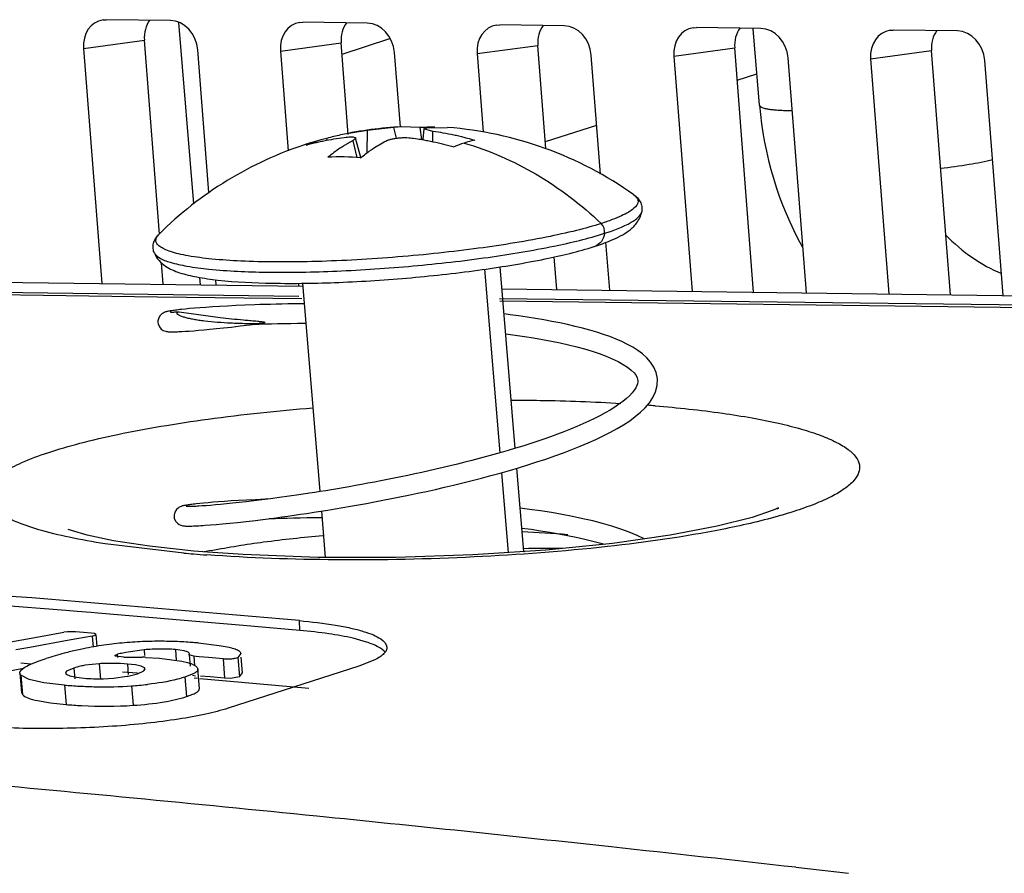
# Model space of a CAD drawing. Header units: inches. Extents: x 0 to 22, y 0 to 17.
# Tile 44 of 55: x 16.879 to 17.021, y 14.526 to 14.649. Entities that reach past the tile are written whole.
import ezdxf

# ---------------------------------------------------------------- set-up
doc = ezdxf.new("R2010")
doc.units = ezdxf.units.IN
doc.header["$LTSCALE"] = 1.21
doc.header["$MEASUREMENT"] = 0
doc.layers.get('0').update_dxf_attribs({"linetype": 'CONTINUOUS'})
for name, color, linetype in [('02___PRT_ALL_AXES', 7, 'CONTINUOUS'), ('03___PRT_ALL_CURVES', 7, 'CONTINUOUS'), ('AXIS_PART', 7, 'CONTINUOUS')]:
    doc.layers.add(name, color=color, linetype=linetype)

msp = doc.modelspace()

# ---------------------------------------------------------------- linework, layer by layer
at = {"color": 7, "linetype": 'Continuous'}
for p, q in [((16.8907071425, 14.6492639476), (16.8911712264, 14.6492962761)), ((16.900485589, 14.6491728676), (16.8911712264, 14.6492962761)), ((16.9016444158, 14.6488940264), (16.9038228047, 14.6226101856)), ((16.9192097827, 14.6488863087), (16.9196738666, 14.6489186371)), ((16.9289882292, 14.6487952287), (16.9196738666, 14.6489186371)), ((16.9477124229, 14.6485086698), (16.9481765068, 14.6485409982)), ((16.9574908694, 14.6484175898), (16.9481765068, 14.6485409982)), ((16.9762150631, 14.6481310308), (16.976679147, 14.6481633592)), ((16.9859935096, 14.6480399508), (16.976679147, 14.6481633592)), ((17.0047177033, 14.6477533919), (17.0051817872, 14.6477857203)), ((17.0144961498, 14.6476623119), (17.0051817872, 14.6477857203)), ((16.8878911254, 14.6451339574), (16.8967001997, 14.6463290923)), ((16.8988772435, 14.6182103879), (16.8967001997, 14.6463290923)), ((16.9253289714, 14.6443223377), (16.9322777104, 14.6465545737)), ((16.8878911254, 14.6451339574), (16.8905294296, 14.6110576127)), ((16.9060506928, 14.6242416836), (16.9044231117, 14.6449149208)), ((16.9163937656, 14.6447563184), (16.9252028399, 14.6459514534)), ((16.9262308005, 14.6326743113), (16.9252028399, 14.6459514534)), ((16.9448964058, 14.6443786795), (16.9537054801, 14.6455738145)), ((16.9548645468, 14.6306033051), (16.9537054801, 14.6455738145)), ((16.973399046, 14.6440010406), (16.9822081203, 14.6451961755)), ((16.9849480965, 14.6098066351), (16.9822081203, 14.6451961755)), ((16.9163937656, 14.6447563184), (16.9175128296, 14.6303024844)), ((16.9337749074, 14.6337514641), (16.9329257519, 14.6445372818)), ((16.9448964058, 14.6443786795), (16.9457755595, 14.6330235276)), ((16.9627849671, 14.626928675), (16.9614283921, 14.6441596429)), ((16.973399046, 14.6440010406), (16.9760373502, 14.6099246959)), ((16.9926138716, 14.6097050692), (16.9899310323, 14.6437820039)), ((17.0019016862, 14.6436234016), (17.0107107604, 14.6448185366)), ((17.0019016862, 14.6436234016), (17.0045399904, 14.609547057)), ((17.0134507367, 14.6094289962), (17.0107107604, 14.6448185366)), ((17.0211165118, 14.6093274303), (17.0184336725, 14.643404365)), ((16.9825676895, 14.6405519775), (16.9854203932, 14.6414683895)), ((16.9328465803, 14.6336709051), (16.928983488, 14.633224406)), ((16.9332112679, 14.6321218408), (16.9328465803, 14.6336709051)), ((16.9366663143, 14.6336586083), (16.9339572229, 14.6337658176)), ((16.9369094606, 14.6319275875), (16.9366663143, 14.6336586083)), ((16.9371699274, 14.6334652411), (16.9375970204, 14.6336079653)), ((16.9375970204, 14.6336079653), (16.9406145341, 14.6336776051)), ((16.9547852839, 14.6316270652), (16.9622268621, 14.6340176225)), ((16.9231789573, 14.631842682), (16.9231454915, 14.6320958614)), ((16.928983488, 14.633224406), (16.925130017, 14.632589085)), ((16.9273011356, 14.6321458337), (16.9268950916, 14.631759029)), ((16.9280532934, 14.6293011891), (16.9273011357, 14.6321458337)), ((16.928983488, 14.633224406), (16.9289377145, 14.6299950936)), ((16.9371699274, 14.6334652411), (16.9370243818, 14.6319078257)), ((16.9384943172, 14.6330980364), (16.9371699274, 14.6334652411)), ((16.9384715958, 14.6316288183), (16.9384843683, 14.6330985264)), ((16.9202375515, 14.6312697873), (16.9201361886, 14.6312371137)), ((16.9268950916, 14.631759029), (16.9274570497, 14.6293329)), ((16.4289725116, 14.6171728), (16.9196792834, 14.6106712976)), ((16.9641112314, 14.6100827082), (16.9635641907, 14.6170311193)), ((16.9190505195, 14.6091866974), (16.4273840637, 14.6155807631)), ((16.4282907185, 14.6152804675), (16.8985950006, 14.6091418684)), ((16.8994401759, 14.6109395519), (16.8991984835, 14.6140612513)), ((16.9564454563, 14.610184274), (16.9560784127, 14.61492501)), ((16.9459675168, 14.6131232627), (16.948173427, 14.5865073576)), ((16.9504096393, 14.5871661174), (16.9482292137, 14.6134745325)), ((16.9047063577, 14.6119494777), (16.9047959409, 14.610868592)), ((16.9071059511, 14.6108379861), (16.907044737, 14.6116155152)), ((16.9189996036, 14.6110993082), (16.9190320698, 14.6106799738)), ((16.922146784, 14.5808991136), (16.9196435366, 14.6111026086)), ((16.9484931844, 14.6102895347), (17.1777480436, 14.6072520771)), ((16.8985950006, 14.6091418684), (16.9195027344, 14.6088812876)), ((16.9087271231, 14.6077961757), (16.9075939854, 14.6077326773)), ((16.9099529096, 14.607857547), (16.9087271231, 14.6077961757)), ((16.9112720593, 14.6079157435), (16.9099529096, 14.607857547)), ((16.919890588, 14.6081217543), (16.9183500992, 14.6081058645)), ((17.0487523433, 14.6076033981), (16.948135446, 14.6088286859)), ((16.9482090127, 14.6085248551), (17.0490959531, 14.6072838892)), ((16.9076936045, 14.6060956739), (16.9017570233, 14.6069093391)), ((16.9026366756, 14.6073542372), (16.9020900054, 14.6072974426)), ((16.903257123, 14.607413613), (16.9026366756, 14.6073542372)), ((16.9039554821, 14.607475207), (16.903257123, 14.607413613)), ((16.9047354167, 14.607538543), (16.9039554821, 14.607475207)), ((16.9056000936, 14.6076030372), (16.9047354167, 14.607538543)), ((16.9065522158, 14.607668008), (16.9056000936, 14.6076030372)), ((16.9075939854, 14.6077326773), (16.9065522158, 14.607668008)), ((16.9105736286, 14.6049019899), (16.9119551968, 14.6050729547)), ((16.9124615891, 14.6051379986), (16.9142267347, 14.6051960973)), ((16.918896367, 14.605290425), (16.9201243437, 14.6053013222)), ((16.9026402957, 14.6041326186), (16.9032065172, 14.6041701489)), ((16.9032065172, 14.6041701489), (16.9038417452, 14.6042170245)), ((16.9038417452, 14.6042170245), (16.904549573, 14.6042741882)), ((16.904549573, 14.6042741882), (16.905333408, 14.6043426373)), ((16.905333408, 14.6043426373), (16.906196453, 14.6044234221)), ((16.906196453, 14.6044234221), (16.9071425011, 14.6045177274)), ((16.9071425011, 14.6045177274), (16.9081799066, 14.6046273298)), ((16.9081799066, 14.6046273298), (16.9093195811, 14.604754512)), ((16.9093195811, 14.604754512), (16.9105736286, 14.6049019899)), ((16.9484112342, 14.5836380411), (16.9493714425, 14.5720524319)), ((16.9516497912, 14.572202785), (16.950648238, 14.5842872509)), ((16.9059181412, 14.5792892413), (16.9052794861, 14.5792305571)), ((16.9066317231, 14.5793498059), (16.9059181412, 14.5792892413)), ((16.9074241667, 14.5794118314), (16.9066317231, 14.5793498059)), ((16.9082992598, 14.5794748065), (16.9074241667, 14.5794118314)), ((16.9092617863, 14.5795381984), (16.9082992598, 14.5794748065)), ((16.9103211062, 14.5796016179), (16.9092617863, 14.5795381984)), ((16.9104318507, 14.5793028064), (16.9094670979, 14.5791994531)), ((16.9114887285, 14.5796645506), (16.9103211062, 14.5796016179)), ((16.9114649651, 14.5794191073), (16.9104318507, 14.5793028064)), ((16.9125663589, 14.579549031), (16.9114649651, 14.5794191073)), ((16.912777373, 14.5797262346), (16.9114887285, 14.5796645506)), ((16.9137356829, 14.5796932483), (16.9125663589, 14.579549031)), ((16.9149728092, 14.579852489), (16.9137356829, 14.5796932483)), ((16.9162778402, 14.580027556), (16.9149728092, 14.579852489)), ((16.9176506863, 14.5802192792), (16.9162778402, 14.580027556)), ((16.9190910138, 14.5804285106), (16.9176506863, 14.5802192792)), ((16.9205982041, 14.5806561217), (16.9190910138, 14.5804285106)), ((16.9047116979, 14.5791740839), (16.9042105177, 14.5791200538)), ((16.9052794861, 14.5792305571), (16.9047116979, 14.5791740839)), ((16.905653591, 14.578853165), (16.9050869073, 14.578813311)), ((16.9062841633, 14.5789019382), (16.905653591, 14.578853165)), ((16.9069798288, 14.5789602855), (16.9062841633, 14.5789019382)), ((16.9077416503, 14.5790288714), (16.9069798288, 14.5789602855)), ((16.9085705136, 14.5791083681), (16.9077416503, 14.5790288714)), ((16.9094670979, 14.5791994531), (16.9085705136, 14.5791083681)), ((16.922937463, 14.5713589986), (16.9223805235, 14.5780788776)), ((16.9090638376, 14.5763220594), (16.9101971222, 14.5764393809)), ((16.9101971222, 14.5764393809), (16.9114339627, 14.5765756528)), ((16.9114339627, 14.5765756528), (16.9127766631, 14.576732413)), ((16.9212030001, 14.5771362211), (16.9224577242, 14.5771473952)), ((16.9062627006, 14.5760699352), (16.9070993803, 14.5761386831)), ((16.9070993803, 14.5761386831), (16.9080320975, 14.576222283)), ((16.9080320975, 14.576222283), (16.9090638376, 14.5763220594)), ((16.9023894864, 14.5719886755), (16.8910212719, 14.5733331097)), ((16.9038509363, 14.5722818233), (16.8974421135, 14.5729809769)), ((16.9058625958, 14.5721111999), (16.9038509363, 14.5722818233)), ((16.9110276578, 14.5717599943), (16.9058665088, 14.5721108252)), ((16.8853028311, 14.5636621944), (16.8683643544, 14.5650302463)), ((16.8869604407, 14.5635256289), (16.8853028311, 14.5636621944)), ((16.8889425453, 14.5633617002), (16.8869604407, 14.5635256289)), ((16.8899344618, 14.5632794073), (16.8889425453, 14.5633617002)), ((16.9047527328, 14.5620296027), (16.8899344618, 14.5632794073)), ((16.9192264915, 14.5607718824), (16.9191492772, 14.5621952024)), ((16.9110027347, 14.5614909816), (16.9047527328, 14.5620296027)), ((16.9192264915, 14.5607718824), (16.9110027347, 14.5614909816)), ((16.8760048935, 14.5588624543), (16.881907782, 14.5599348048)), ((16.881907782, 14.5599348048), (16.8850502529, 14.5605053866)), ((16.8855725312, 14.5605711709), (16.8850502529, 14.5605053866)), ((16.8869083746, 14.5595599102), (16.8852754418, 14.5592638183)), ((16.8867241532, 14.5605756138), (16.8861647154, 14.5605961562)), ((16.8878602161, 14.5604798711), (16.8867241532, 14.5605756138)), ((16.8891585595, 14.5599678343), (16.8869083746, 14.5595599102)), ((16.8889962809, 14.5603839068), (16.8878602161, 14.5604798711)), ((16.8894660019, 14.5603105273), (16.8889962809, 14.5603839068)), ((16.8891585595, 14.5599678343), (16.8895585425, 14.5600780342)), ((16.8891585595, 14.5599678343), (16.8892908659, 14.558371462)), ((16.88967015, 14.5601861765), (16.8894660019, 14.5603105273)), ((16.8895585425, 14.5600780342), (16.88967015, 14.5601861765)), ((16.8896701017, 14.5601870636), (16.8898130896, 14.5584618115)), ((16.928886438, 14.5590925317), (16.9269205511, 14.5596398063)), ((16.8801130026, 14.558327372), (16.8780592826, 14.5579546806)), ((16.8852754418, 14.5592638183), (16.8801130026, 14.558327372)), ((16.8966458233, 14.5579654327), (16.8940159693, 14.5575815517)), ((16.8966458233, 14.5579654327), (16.8967122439, 14.5571640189)), ((16.9011893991, 14.5579994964), (16.9013204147, 14.5564186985)), ((16.9024536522, 14.557827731), (16.9011893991, 14.5579994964)), ((16.9044918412, 14.5589585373), (16.907529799, 14.5586109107)), ((16.88131053, 14.5563170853), (16.8824914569, 14.5567211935)), ((16.8924029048, 14.5571365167), (16.8927976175, 14.5573317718)), ((16.8924953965, 14.5570503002), (16.8924029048, 14.5571365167)), ((16.8937149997, 14.5569156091), (16.8924953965, 14.5570503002)), ((16.892838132, 14.5568429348), (16.8927976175, 14.5573317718)), ((16.8937149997, 14.5569156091), (16.8963621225, 14.5568938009)), ((16.8969194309, 14.5568735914), (16.8988826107, 14.5567491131)), ((16.8988826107, 14.5567491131), (16.9021343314, 14.556308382)), ((16.9031761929, 14.5572435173), (16.9031863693, 14.5572794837)), ((16.9031762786, 14.5572424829), (16.9033138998, 14.5555819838)), ((16.9038503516, 14.5570425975), (16.9031763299, 14.5572437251)), ((16.9031863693, 14.5572794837), (16.9032277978, 14.5574178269)), ((16.9038503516, 14.5570425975), (16.9039669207, 14.5556361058)), ((16.9042026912, 14.5570115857), (16.9038503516, 14.5570425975)), ((16.9046126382, 14.5569754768), (16.9042026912, 14.5570115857)), ((16.9059718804, 14.5568555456), (16.9046126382, 14.5569754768)), ((16.9080934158, 14.5566677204), (16.9059718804, 14.5568555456)), ((16.9080934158, 14.5566677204), (16.9083272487, 14.5538463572)), ((16.910658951, 14.5574549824), (16.9102250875, 14.5568739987)), ((16.9102250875, 14.5568739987), (16.910458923, 14.5540526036)), ((16.910892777, 14.5546337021), (16.9107038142, 14.5569136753)), ((16.9300795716, 14.5565035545), (16.9277490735, 14.5555775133)), ((16.862254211, 14.552220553), (16.8792027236, 14.5552991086)), ((16.8786783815, 14.5547080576), (16.8789504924, 14.5551210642)), ((16.8864852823, 14.5553289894), (16.8854411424, 14.5548772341)), ((16.8864852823, 14.5553289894), (16.8866161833, 14.5537495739)), ((16.8901444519, 14.5559592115), (16.888098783, 14.5557254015)), ((16.8901444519, 14.5559592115), (16.8903317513, 14.5536993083)), ((16.8942428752, 14.5559068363), (16.8943685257, 14.5543907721)), ((16.8953897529, 14.5557719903), (16.8942428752, 14.5559068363)), ((16.8962408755, 14.555584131), (16.8953897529, 14.5557719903)), ((16.8967182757, 14.5553430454), (16.8962408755, 14.555584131)), ((16.8966290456, 14.5549178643), (16.8968005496, 14.5551883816)), ((16.8968028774, 14.5551892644), (16.8967182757, 14.5553430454)), ((16.9021343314, 14.556308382), (16.9029439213, 14.5561094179)), ((16.9029439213, 14.5561094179), (16.9034114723, 14.5559580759)), ((16.9036078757, 14.5558821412), (16.9039339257, 14.5557307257)), ((16.9039339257, 14.5557307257), (16.9040822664, 14.5556456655)), ((16.9040822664, 14.5556456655), (16.9043485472, 14.5554259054)), ((16.9043485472, 14.5554259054), (16.9044549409, 14.5551947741)), ((16.9046894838, 14.5523734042), (16.9044556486, 14.5551947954)), ((16.9277490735, 14.5555775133), (16.9088530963, 14.5495073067)), ((16.8786704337, 14.5545881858), (16.8789042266, 14.5517673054)), ((16.878806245, 14.5543021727), (16.8786704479, 14.5545880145)), ((16.8786706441, 14.5545881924), (16.8786783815, 14.5547080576)), ((16.878806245, 14.5543021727), (16.8790400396, 14.551481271)), ((16.8799877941, 14.5536811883), (16.878806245, 14.5543021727)), ((16.882157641, 14.5532067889), (16.8799877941, 14.5536811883)), ((16.8852487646, 14.5545975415), (16.8853528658, 14.5544318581)), ((16.8853080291, 14.5547522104), (16.8852527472, 14.5545989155)), ((16.8854411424, 14.5548772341), (16.8853080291, 14.5547522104)), ((16.8853528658, 14.5544318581), (16.8858786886, 14.5541885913)), ((16.8858786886, 14.5541885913), (16.8868799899, 14.5539829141)), ((16.8868799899, 14.5539829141), (16.8879608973, 14.5538610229)), ((16.8893236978, 14.5537766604), (16.8907717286, 14.5537686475)), ((16.8907717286, 14.5537686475), (16.8922489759, 14.5538582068)), ((16.8922489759, 14.5538582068), (16.8942161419, 14.5541328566)), ((16.8945288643, 14.5541957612), (16.8956914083, 14.5545004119)), ((16.8956914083, 14.5545004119), (16.8966290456, 14.5549178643)), ((16.9038678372, 14.5545392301), (16.9025730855, 14.5540174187)), ((16.9025730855, 14.5540174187), (16.9028069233, 14.5511959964)), ((16.9036890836, 14.554277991), (16.9040841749, 14.5542213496)), ((16.9062057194, 14.5540342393), (16.9048465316, 14.5541542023)), ((16.9083272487, 14.5538463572), (16.9062057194, 14.5540342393)), ((16.9091764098, 14.55382901), (16.9083272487, 14.5538463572)), ((16.910458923, 14.5540526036), (16.9091764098, 14.55382901)), ((16.910458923, 14.5540526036), (16.9108925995, 14.5546336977)), ((16.8851117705, 14.552862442), (16.882157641, 14.5532067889)), ((16.8851117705, 14.552862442), (16.8853455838, 14.5500413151)), ((16.8948540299, 14.5527461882), (16.8950878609, 14.5499248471)), ((16.8789120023, 14.5517675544), (16.8790400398, 14.5514812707)), ((16.881216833, 14.5506009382), (16.8830996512, 14.5502835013)), ((16.8830996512, 14.5502835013), (16.8853455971, 14.5500413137)), ((16.9910590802, 14.5264432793), (16.9986974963, 14.5255756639))]:
    msp.add_line(p, q, dxfattribs=at)
for points in [[(16.9183500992, 14.6081058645), (16.9174739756, 14.6080927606), (16.9166195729, 14.6080772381), (16.9157872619, 14.6080594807), (16.9149773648, 14.608039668), (16.9141901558, 14.6080179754), (16.9134258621, 14.6079945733), (16.9126846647, 14.6079696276), (16.9112720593, 14.6079157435)], [(16.9002900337, 14.6070554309), (16.9001767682, 14.6070339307), (16.9000709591, 14.6070121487), (16.8999703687, 14.6069894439), (16.8998720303, 14.6069647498), (16.8997726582, 14.606936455), (16.899666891, 14.6069014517), (16.8995463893, 14.6068535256), (16.8993997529, 14.606780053), (16.8992167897, 14.6066563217), (16.8989944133, 14.6064343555), (16.8987866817, 14.6060903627), (16.8986703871, 14.6056378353), (16.8986695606, 14.6054120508)], [(16.9020900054, 14.6072974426), (16.9018429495, 14.6072700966), (16.9016126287, 14.607243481), (16.9013984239, 14.6072176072), (16.9011996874, 14.6071924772), (16.9010157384, 14.6071680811), (16.9008458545, 14.6071443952), (16.9006892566, 14.6071213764), (16.9005450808, 14.6070989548), (16.9004123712, 14.6070770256), (16.9002900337, 14.6070554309)], [(16.901756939, 14.6069092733), (16.9014422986, 14.6068954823), (16.9012525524, 14.6068886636), (16.9010814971, 14.6068837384), (16.900929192, 14.6068805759), (16.9007956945, 14.6068790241), (16.9006810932, 14.6068789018), (16.9005856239, 14.6068799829), (16.9005097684, 14.6068819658), (16.9004544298, 14.6068844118), (16.9004212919, 14.6068866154), (16.9004167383, 14.6068870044)], [(16.9710207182, 14.5972352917), (16.9708398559, 14.5981404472), (16.9704931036, 14.5989465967), (16.9700250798, 14.5996604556), (16.9694718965, 14.6002883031), (16.9688534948, 14.6008464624), (16.968179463, 14.6013504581), (16.9674555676, 14.6018114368), (16.9666857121, 14.6022373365), (16.9658728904, 14.6026338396), (16.9650188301, 14.6030054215), (16.964125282, 14.6033552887), (16.9631941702, 14.6036857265), (16.9622267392, 14.6039986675), (16.9612235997, 14.6042957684), (16.9601848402, 14.6045784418), (16.9591118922, 14.6048474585), (16.9580077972, 14.6051030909), (16.9568757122, 14.605345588), (16.9557188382, 14.6055751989), (16.9545403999, 14.6057921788), (16.9533436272, 14.6059967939), (16.9521317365, 14.606189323), (16.9509079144, 14.6063700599), (16.9496753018, 14.6065393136), (16.9487946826, 14.6066517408)], [(16.8986695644, 14.6054120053), (16.8986971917, 14.6052323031), (16.8988786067, 14.6047909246), (16.8991509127, 14.6044637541), (16.8994211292, 14.604270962), (16.8996290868, 14.6041778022), (16.8997875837, 14.6041306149), (16.8999149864, 14.6041042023), (16.9000256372, 14.6040878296), (16.9001294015, 14.6040767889), (16.9002325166, 14.6040689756), (16.9003388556, 14.6040634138), (16.9004507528, 14.6040596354), (16.9005697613, 14.6040574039), (16.9006974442, 14.6040566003), (16.9008349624, 14.604057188), (16.9009832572, 14.6040591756), (16.9011431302, 14.6040625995), (16.9013152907, 14.6040675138), (16.9015003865, 14.6040739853), (16.9016990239, 14.6040820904), (16.9019117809, 14.604091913), (16.9021392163, 14.6041035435), (16.9026402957, 14.6041326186)], [(16.9119551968, 14.6050729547), (16.9126981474, 14.6051683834), (16.9140170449, 14.6053435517)], [(16.9142267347, 14.6051960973), (16.9151002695, 14.6052201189), (16.9160044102, 14.6052418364), (16.9169387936, 14.6052609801), (16.9179029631, 14.6052772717), (16.918896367, 14.605290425)], [(16.9490332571, 14.603773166), (16.9490352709, 14.6037729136), (16.9503954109, 14.6035878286), (16.9517421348, 14.6033888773), (16.9530715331, 14.603175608), (16.9543794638, 14.6029475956), (16.9556617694, 14.6027044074), (16.9569148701, 14.6024454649), (16.9581349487, 14.6021701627), (16.959317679, 14.601877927), (16.9604581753, 14.6015682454), (16.9615509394, 14.601240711), (16.9625898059, 14.6008950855), (16.9635678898, 14.6005313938), (16.964477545, 14.6001500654), (16.9653101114, 14.5997522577), (16.9660550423, 14.5993406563), (16.9667008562, 14.5989198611), (16.9672343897, 14.598498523), (16.9676435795, 14.5980906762), (16.9679248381, 14.5977128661), (16.9680921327, 14.5973698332), (16.9681732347, 14.597000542)], [(16.9127766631, 14.576732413), (16.9134890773, 14.5768190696), (16.9142296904, 14.576911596), (16.9149991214, 14.577010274), (16.9157979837, 14.5771153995), (16.9166268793, 14.5772272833), (16.9174863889, 14.5773462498), (16.9183767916, 14.5774725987), (16.9192978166, 14.5776065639), (16.9202490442, 14.577748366), (16.9212299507, 14.5778982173), (16.9222399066, 14.5780563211), (16.9232781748, 14.5782228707), (16.924343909, 14.5783980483), (16.925436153, 14.5785820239), (16.9265538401, 14.5787749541), (16.9276957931, 14.5789769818), (16.9288607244, 14.5791882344), (16.9300472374, 14.5794088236), (16.9312538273, 14.5796388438), (16.9324790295, 14.5798784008), (16.933721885, 14.5801277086), (16.9349814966, 14.5803870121), (16.9362568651, 14.580656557), (16.9375468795, 14.5809365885), (16.9388503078, 14.5812273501), (16.9401657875, 14.581529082), (16.9414918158, 14.5818420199), (16.94282674, 14.5821663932), (16.944168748, 14.5825024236), (16.945515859, 14.5828503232), (16.9468659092, 14.5832102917), (16.948216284, 14.5835824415), (16.9495638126, 14.5839667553), (16.9509051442, 14.584363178), (16.9522367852, 14.5847716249), (16.9535551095, 14.5851919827), (16.9548563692, 14.5856241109), (16.956136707, 14.5860678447), (16.957392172, 14.5865229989), (16.9586187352, 14.5869893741), (16.9598123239, 14.5874667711), (16.9609697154, 14.5879553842), (16.9620886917, 14.5884559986), (16.9631666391, 14.5889695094), (16.9642004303, 14.5894969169), (16.9651863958, 14.5900393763), (16.9661202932, 14.5905982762), (16.9669972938, 14.5911753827), (16.9678133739, 14.5917741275), (16.9685640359, 14.5923995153), (16.9692438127, 14.5930590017), (16.9698456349, 14.5937643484), (16.9703563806, 14.5945307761), (16.9707508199, 14.5953719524), (16.970987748, 14.5962868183), (16.9710207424, 14.5972350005)], [(16.9681732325, 14.5970005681), (16.9681763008, 14.5968069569), (16.9681378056, 14.5965398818), (16.968045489, 14.5962528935), (16.967888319, 14.5959321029), (16.9676577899, 14.5955775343), (16.9673515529, 14.5951963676), (16.966972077, 14.5947971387), (16.966524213, 14.5943870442), (16.9660134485, 14.5939713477), (16.9654450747, 14.5935536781), (16.9648241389, 14.593136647), (16.9641554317, 14.5927222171), (16.9634421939, 14.5923111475), (16.9626876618, 14.5919041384), (16.9618952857, 14.5915019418), (16.9610683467, 14.5911051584), (16.9602099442, 14.5907142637), (16.9593230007, 14.590329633), (16.9584102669, 14.5899515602), (16.9574743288, 14.5895802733), (16.9565176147, 14.5892159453), (16.9555424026, 14.588858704), (16.9545508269, 14.588508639), (16.9535448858, 14.5881658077), (16.9525265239, 14.587830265), (16.9514977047, 14.5875020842), (16.9504602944, 14.5871813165), (16.9494160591, 14.5868679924), (16.9483666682, 14.5865621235), (16.9473136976, 14.5862637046), (16.9462586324, 14.5859727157), (16.9452028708, 14.5856891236), (16.9441477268, 14.5854128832), (16.9430944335, 14.5851439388), (16.9420441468, 14.5848822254), (16.940997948, 14.5846276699), (16.9399568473, 14.5843801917), (16.9389218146, 14.5841397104), (16.9378938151, 14.5839061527), (16.9368737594, 14.5836794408), (16.9358624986, 14.5834594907), (16.9348608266, 14.5832462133), (16.9338694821, 14.5830395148), (16.9328891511, 14.5828392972), (16.9319204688, 14.582645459), (16.9309640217, 14.5824578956), (16.9300203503, 14.5822764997), (16.9290899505, 14.5821011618), (16.9281732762, 14.5819317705), (16.9272707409, 14.5817682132), (16.9263827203, 14.5816103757), (16.9255095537, 14.5814581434), (16.9246515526, 14.5813114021), (16.9238090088, 14.5811700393), (16.9229821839, 14.5810339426), (16.9221713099, 14.5809029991), (16.9213765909, 14.5807770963), (16.9205982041, 14.5806561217)], [(16.9145607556, 14.5797989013), (16.9142014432, 14.5797856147), (16.912777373, 14.5797262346)], [(16.9029141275, 14.5789507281), (16.9027784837, 14.578928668), (16.9026528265, 14.5789068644), (16.9025359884, 14.5788850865), (16.9024267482, 14.5788630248), (16.9023236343, 14.5788402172), (16.9022242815, 14.5788158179), (16.9021250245, 14.57878827), (16.9020202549, 14.5787546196), (16.9019016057, 14.5787090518), (16.9017557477, 14.5786387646), (16.9015698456, 14.5785178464), (16.9013371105, 14.5782919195), (16.9011165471, 14.5779283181), (16.9010021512, 14.577463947), (16.9010029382, 14.5772581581)], [(16.9050869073, 14.578813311), (16.9045828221, 14.5787817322), (16.9043538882, 14.5787688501), (16.9041401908, 14.5787578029), (16.9039415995, 14.5787485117), (16.9037579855, 14.578740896), (16.9035892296, 14.5787348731), (16.9034352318, 14.578730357), (16.9032959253, 14.5787272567), (16.9031712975, 14.5787254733), (16.9030614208, 14.5787248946), (16.9029664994, 14.5787253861), (16.902886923, 14.5787267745), (16.9028234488, 14.5787288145), (16.9027775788, 14.5787311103), (16.9027502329, 14.5787330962)], [(16.9042105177, 14.5791200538), (16.9039835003, 14.5790939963), (16.9037714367, 14.5790685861), (16.9035737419, 14.5790438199), (16.9033898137, 14.5790196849), (16.9032190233, 14.578996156), (16.9030607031, 14.5789731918), (16.9029141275, 14.5789507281)], [(16.9883658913, 14.5784214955), (16.9885530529, 14.578542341), (16.987802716, 14.5782059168), (16.9847512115, 14.5771616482), (16.9796765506, 14.57587463), (16.9728490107, 14.5745757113), (16.964496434, 14.5733925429), (16.9548666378, 14.5724150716), (16.9442695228, 14.5717157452), (16.9331160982, 14.571350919), (16.9218680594, 14.5713598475), (16.9110276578, 14.5717599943)], [(16.9690918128, 14.5740434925), (16.9680700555, 14.5745420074), (16.9669179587, 14.5750259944), (16.9656947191, 14.575474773), (16.964407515, 14.5758916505), (16.9630627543, 14.5762792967), (16.9616660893, 14.5766399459), (16.9602224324, 14.5769755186), (16.9587359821, 14.5772876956), (16.9572106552, 14.5775778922), (16.9556527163, 14.5778468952), (16.9540695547, 14.5780952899), (16.952468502, 14.5783237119), (16.9511280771, 14.578497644)], [(16.9010029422, 14.5772581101), (16.9010334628, 14.5770658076), (16.9012160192, 14.5766305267), (16.9014838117, 14.5763102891), (16.9017560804, 14.5761162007), (16.901973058, 14.5760201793), (16.9021442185, 14.575971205), (16.902282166, 14.5759447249), (16.9024021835, 14.5759288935), (16.9025167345, 14.5759184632), (16.9026335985, 14.5759112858), (16.9027578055, 14.5759064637), (16.9028928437, 14.5759036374), (16.9030413, 14.5759026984), (16.9032051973, 14.5759036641), (16.9033859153, 14.575906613), (16.9035844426, 14.5759116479), (16.9038014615, 14.5759188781), (16.9040373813, 14.5759284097), (16.904292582, 14.5759403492), (16.9045677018, 14.57595482), (16.9048633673, 14.5759719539), (16.9051801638, 14.5759918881), (16.9055186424, 14.5760147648), (16.9062627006, 14.5760699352)], [(16.9147956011, 14.5769841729), (16.9156813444, 14.5770149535), (16.9165259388, 14.5770411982), (16.9174012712, 14.5770653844), (16.91830706, 14.5770872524), (16.9192429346, 14.5771065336), (16.9202084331, 14.5771229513), (16.9212030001, 14.5771362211)], [(16.8974421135, 14.5729809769), (16.8922351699, 14.5737821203), (16.8883893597, 14.5745982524), (16.8861293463, 14.5752578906), (16.8856804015, 14.575427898)], [(16.9513666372, 14.5756192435), (16.9513733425, 14.5756184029), (16.9527352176, 14.5754330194), (16.9540837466, 14.575233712), (16.9554150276, 14.5750200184), (16.9567249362, 14.5747914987), (16.9580096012, 14.5745476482), (16.9592653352, 14.5742878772), (16.9604880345, 14.5740116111), (16.9616731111, 14.5737183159), (16.9628154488, 14.5734075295), (16.9632772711, 14.5732687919)]]:
    msp.add_lwpolyline(points, dxfattribs=at)
for centre, radius, start, end in [((16.9365916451, 14.580307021), 0.0535236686, 92.8212245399, 102.3651542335), ((16.9347171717, 14.6183273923), 0.0154571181, 92.81808158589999, 96.9508650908), ((16.9385294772, 14.5966195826), 0.0370858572, 91.92739484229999, 92.8797050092), ((16.9385330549, 14.5965185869), 0.0371869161, 91.6108209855, 91.9276704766), ((16.9385350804, 14.5964445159), 0.0372610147, 91.0386204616, 91.6107325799), ((16.9385377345, 14.5962749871), 0.0374305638, 89.6730795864, 91.03797869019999), ((16.9365793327, 14.5803993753), 0.0534308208, 54.5144056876, 85.66878541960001), ((16.9265536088, 14.6165001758), 0.0159637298, 102.3270297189, 105.5335235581), ((16.9330508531, 14.5964798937), 0.0369677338, 102.3723222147, 105.5420867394), ((16.9365793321, 14.5803993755), 0.0534308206, 107.9234713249, 134.9612172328), ((16.9269369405, 14.6152724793), 0.0172502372, 107.8426774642, 113.0974180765), ((16.9365804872, 14.5803954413), 0.0534349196, 106.2265419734, 107.8091578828), ((16.931536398, 14.5960970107), 0.0369430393, 105.5199723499, 107.8090128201), ((16.9266767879, 14.6160539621), 0.0164266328, 105.5306732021, 107.8141113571), ((16.9483139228, 14.6149891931), 0.0172502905, 107.8426087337, 113.0973493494), ((16.9479783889, 14.6160234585), 0.0161629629, 102.3461349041, 107.8337711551), ((16.9251523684, 14.5917145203), 0.0376891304, 85.6273482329, 92.8544875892), ((16.9612776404, 14.6182788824), 0.0019448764, 287.8090498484, 290.9909331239), ((16.9535560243, 14.3855152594), 0.2085215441, 85.28710091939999, 85.5853983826), ((16.9428555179, 14.39287552), 0.1824009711, 85.23237934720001, 87.3037484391), ((16.9247676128, 14.4786375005), 0.09551551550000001, 101.084487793, 101.7174318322), ((16.9556386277, 14.3954931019), 0.1771795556, 89.47778599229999, 91.29774007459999), ((16.9213494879, 14.7909544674), 0.2197851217, 265.0511665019, 265.437688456), ((16.9223743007, 14.8038066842), 0.2326781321, 265.4378709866, 265.8971913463), ((16.410297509, 8.7894050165), 5.7951735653, 84.9625920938, 85.6861012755), ((16.8861893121, 14.5529829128), 0.007613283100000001, 90.18510901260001, 94.64684027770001), ((16.8978955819, 14.5086870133), 0.0504441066, 102.5115465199, 104.7081364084), ((16.8981387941, 14.50758143), 0.0515761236, 101.4585904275, 102.5092435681), ((16.8982493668, 14.5070524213), 0.05211655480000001, 98.1688887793, 101.4621921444), ((16.8985904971, 14.5047375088), 0.0544564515, 95.0089699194, 98.1780841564), ((16.8988316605, 14.501917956), 0.0572862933, 92.0456379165, 95.0030313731), ((16.8992210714, 14.530445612), 0.0276400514, 90.53507993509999, 95.3460525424), ((16.8989280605, 14.4986568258), 0.0605487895, 89.38308818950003, 92.02664692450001), ((16.8991837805, 14.5346564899), 0.0234290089, 85.08923763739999, 90.5400567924), ((16.8988999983, 14.4965401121), 0.0626656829, 87.03960680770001, 89.378269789), ((16.8987786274, 14.4938508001), 0.0653576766, 86.01150642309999, 87.05510792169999), ((16.8987073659, 14.4928033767), 0.0664075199, 85.6448162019, 86.013029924), ((16.8986318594, 14.4918239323), 0.06738987, 85.0114638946, 85.6440422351), ((16.8976894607, 14.5094194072), 0.04968338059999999, 104.6926652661, 107.8121457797), ((16.9025351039, 14.5129894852), 0.0453988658, 101.3701831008, 102.3854581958), ((16.9016600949, 14.5172975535), 0.0410028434, 100.7444668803, 101.3582881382), ((16.8947939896, 14.5059555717), 0.0509623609, 87.60972316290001, 88.23670685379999), ((16.8900382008, 14.5443003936), 0.0115867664, 102.8379723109, 107.8566106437), ((16.8903733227, 14.5427885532), 0.0131352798, 99.97175261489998, 102.7979364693), ((16.8918587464, 14.5267230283), 0.0292863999, 89.1856906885, 93.35575634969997), ((16.8918823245, 14.5287669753), 0.0272423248, 85.0290800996, 89.174180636), ((16.9016232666, 14.5510409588), 0.0052321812, 67.7091648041, 70.0152146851), ((16.8902980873, 14.5805666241), 0.0268076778, 264.9983975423, 267.9169883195), ((16.8913471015, 14.5692047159), 0.015342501, 280.7777314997, 281.9689908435), ((16.8909847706, 14.6200581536), 0.0674518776, 265.004961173, 266.8726453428), ((16.8908394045, 14.6171885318), 0.0645785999, 266.8625272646, 268.9594225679), ((16.8908095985, 14.612596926), 0.0599872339, 268.9082420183, 273.8659020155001), ((16.8911341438, 14.6074737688), 0.054853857, 273.8884680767, 275.0226232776), ((16.8914912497, 14.6034994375), 0.0508635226, 275.0138530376, 276.4032508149), ((16.3426983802, 8.785190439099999), 5.7777460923, 84.24881896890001, 84.7785021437), ((16.3421050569, 8.7792819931), 5.783684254, 83.8242258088, 84.24883620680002), ((16.3416574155, 8.7751275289), 5.787862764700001, 83.5578139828, 83.8242445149)]:
    msp.add_arc(centre, radius, start, end, dxfattribs=at)
for centre, major_axis, ratio, start_param, end_param in [((16.8915272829, 14.6450535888), (-0.0013238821, 0.004098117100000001), 0.8302538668, -0.1443268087, 1.2898103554), ((16.9003363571, 14.6462487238), (-0.0013238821, 0.004098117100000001), 0.8302538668, 6.8144092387, 7.5729956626), ((16.9007919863, 14.6449308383), (-0.0011868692, 0.0041246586), 0.8359218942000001, -1.8106004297, -0.2474002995), ((16.9200299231, 14.6446759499), (-0.0013238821, 0.004098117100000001), 0.8302538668, -0.1443268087, 1.2898103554), ((16.9288389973, 14.6458710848), (-0.0013238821, 0.004098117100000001), 0.8302538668, 6.8144092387, 7.5729956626), ((16.9292946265, 14.6445531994), (-0.0011868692, 0.0041246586), 0.8359218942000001, -1.8106004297, -0.2474002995), ((16.9485325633, 14.644298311), (-0.0013238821, 0.004098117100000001), 0.8302538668, -0.1443268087, 1.2898103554), ((16.9573416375, 14.6454934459), (-0.0013238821, 0.004098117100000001), 0.8302538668, 6.8144092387, 7.5729956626), ((16.9577972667, 14.6441755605), (-0.0011868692, 0.0041246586), 0.8359218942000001, -1.8106004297, -0.2474002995), ((16.9770352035, 14.643920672), (-0.0013238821, 0.004098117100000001), 0.8302538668, -0.1443268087, 1.2898103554), ((16.9858442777, 14.645115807), (-0.0013238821, 0.004098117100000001), 0.8302538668, 6.8144092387, 7.5729956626), ((16.9862999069, 14.6437979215), (-0.0011868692, 0.0041246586), 0.8359218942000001, -1.8106004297, -0.2474002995), ((17.0055378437, 14.6435430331), (-0.0013238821, 0.004098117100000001), 0.8302538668, -0.1443268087, 1.2898103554), ((17.0143469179, 14.644738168), (-0.0013238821, 0.004098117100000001), 0.8302538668, 6.8144092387, 7.5729956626), ((17.0148025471, 14.6434202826), (-0.0011868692, 0.0041246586), 0.8359218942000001, -1.8106004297, -0.2474002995)]:
    msp.add_ellipse(centre, major_axis=major_axis, ratio=ratio, start_param=start_param, end_param=end_param, dxfattribs=at)
for points, knots in [([(16.9201697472, 14.6311399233), (16.9199314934, 14.6310736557), (16.9211078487, 14.6313956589), (16.9215483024, 14.631494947), (16.9223484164, 14.6316787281), (16.9232957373, 14.6318698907), (16.9245316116, 14.6320844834), (16.9255135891, 14.6322133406), (16.9260077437, 14.632268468)], [0, 0, 0, 0, 0.1246420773, 0.2495146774, 0.3743564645, 0.49927548, 0.7493932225, 1, 1, 1, 1]), ([(16.9260077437, 14.632268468), (16.9258351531, 14.632249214), (16.9266105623, 14.6323290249), (16.9268679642, 14.632306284), (16.9271529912, 14.632277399), (16.9272885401, 14.6321934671), (16.9273011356, 14.6321458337)], [0, 0, 0, 0, 0.3892432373, 0.6893407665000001, 0.8895653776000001, 1, 1, 1, 1]), ([(16.9316455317, 14.6316960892), (16.9315954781, 14.6316696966), (16.9318570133, 14.6318014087), (16.9319649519, 14.6318347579), (16.9321829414, 14.6319105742), (16.9324701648, 14.6319883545), (16.9328782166, 14.6320759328), (16.9333919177, 14.6321495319), (16.9339319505, 14.6321960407), (16.9346406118, 14.6322167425), (16.935168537, 14.6321886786), (16.9355086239, 14.6321425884)], [0, 0, 0, 0, 0.04316692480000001, 0.091795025, 0.14458682, 0.201433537, 0.3253043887, 0.4591205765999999, 0.5983226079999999, 0.7381895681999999, 1, 1, 1, 1]), ([(16.9355086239, 14.6321425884), (16.9352560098, 14.6321768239), (16.9365022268, 14.6320030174), (16.9369607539, 14.6319189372), (16.9377973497, 14.6317689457), (16.9387801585, 14.6315673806), (16.9400524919, 14.6312728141), (16.9410483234, 14.6310018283), (16.9415467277, 14.6308566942)], [0, 0, 0, 0, 0.1237697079, 0.2480309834, 0.3725185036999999, 0.4973330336, 0.7479652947, 1, 1, 1, 1]), ([(16.944522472, 14.6318126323), (16.944771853, 14.6317400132), (16.9435421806, 14.6320931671), (16.9430826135, 14.6322048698), (16.9422511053, 14.6324100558), (16.9412713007, 14.6326265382), (16.9399997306, 14.6328740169), (16.9389905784, 14.6330299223), (16.9384843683, 14.6330985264)], [0, 0, 0, 0, 0.1261078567, 0.2520448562, 0.3775375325, 0.5026873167, 0.7519793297, 1, 1, 1, 1]), ([(16.9268950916, 14.631759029), (16.9270497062, 14.6318405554), (16.9262865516, 14.6314329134), (16.9260121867, 14.6312650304), (16.9255056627, 14.6309592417), (16.9249136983, 14.6305745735), (16.9241507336, 14.6300424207), (16.9235666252, 14.6295916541), (16.9232754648, 14.6293568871)], [0, 0, 0, 0, 0.1205266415, 0.2424025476, 0.3654054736, 0.4896662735, 0.7420979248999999, 1, 1, 1, 1]), ([(16.9280259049, 14.6292939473), (16.9277347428, 14.6290591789), (16.9288881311, 14.6299734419), (16.9293376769, 14.6302818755), (16.9299730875, 14.6307193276), (16.9307104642, 14.6311805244), (16.9313345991, 14.6315321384), (16.9316455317, 14.6316960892)], [0, 0, 0, 0, 0.2579090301, 0.3848038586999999, 0.5103646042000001, 0.7576138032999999, 1, 1, 1, 1]), ([(16.9430283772, 14.6314097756), (16.9466576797, 14.630354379), (16.953813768, 14.6272041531), (16.9600134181, 14.6224702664), (16.9628797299, 14.6197555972)], [0, 0, 0, 0, 0.4891190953, 1, 1, 1, 1]), ([(16.9675958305, 14.6239060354), (16.9677696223, 14.6237821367), (16.968067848, 14.623530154), (16.9683431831, 14.6227421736), (16.9676807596, 14.6219538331), (16.9667951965, 14.6213610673), (16.9657337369, 14.6208126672), (16.9644060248, 14.6202690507), (16.9634172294, 14.6199282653), (16.9628797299, 14.6197555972)], [0, 0, 0, 0, 0.0845993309, 0.1508822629, 0.30797272, 0.4301559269, 0.5860675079, 0.7762278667, 1, 1, 1, 1]), ([(16.9675958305, 14.6239060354), (16.9679629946, 14.6236442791), (16.9684734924, 14.6231213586), (16.9688000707, 14.6222067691), (16.9687888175, 14.6216899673), (16.9687403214, 14.621438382)], [0, 0, 0, 0, 0.4723850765, 0.7315846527, 1, 1, 1, 1]), ([(16.9618724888, 14.6164272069), (16.9626606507, 14.6166803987), (16.9639488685, 14.6171352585), (16.9656373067, 14.6179096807), (16.9669522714, 14.6187102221), (16.96813026, 14.6198104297), (16.968627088, 14.6208509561), (16.9687403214, 14.621438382)], [0, 0, 0, 0, 0.2796965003, 0.4609025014, 0.6268499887, 0.79787482, 1, 1, 1, 1]), ([(16.9633628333, 14.6183352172), (16.9646911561, 14.6187619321), (16.9664433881, 14.6193878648), (16.9682182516, 14.6205378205), (16.9686858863, 14.6211559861), (16.9687403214, 14.621438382)], [0, 0, 0, 0, 0.6581669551, 0.8643291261, 1, 1, 1, 1]), ([(16.9628797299, 14.6197555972), (16.9616934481, 14.6193745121), (16.9590526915, 14.6186517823), (16.9529209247, 14.6173112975), (16.9460186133, 14.6162302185), (16.9385810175, 14.6153564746), (16.9326680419, 14.6148181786), (16.9267737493, 14.6144314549), (16.9210704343, 14.6142079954), (16.9157252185, 14.6141536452), (16.9108938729, 14.6142682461), (16.9067174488, 14.6145474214), (16.903707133, 14.6149246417), (16.9017245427, 14.6153265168), (16.9005695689, 14.6156412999), (16.8996492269, 14.6159864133), (16.8989668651, 14.6163624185), (16.8985103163, 14.6167748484), (16.8983132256, 14.6172703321), (16.898451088, 14.6177890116), (16.8986831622, 14.6180659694), (16.8988236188, 14.6182062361)], [0, 0, 0, 0, 0.0559460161, 0.1228214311, 0.2817611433, 0.3693558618, 0.4590666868, 0.5483201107, 0.6345569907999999, 0.7153134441, 0.7883014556, 0.8514910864, 0.9032032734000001, 0.9243669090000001, 0.9422721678, 0.9569084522, 0.9683927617, 0.9771117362, 0.9840582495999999, 0.9910871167, 1, 1, 1, 1]), ([(16.8981009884, 14.6155838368), (16.8980117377, 14.6158240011), (16.8979155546, 14.6163318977), (16.8980871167, 14.6172877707), (16.8985045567, 14.6178876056), (16.8988236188, 14.6182062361)], [0, 0, 0, 0, 0.2684105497, 0.5276144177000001, 1, 1, 1, 1]), ([(16.8981009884, 14.6155838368), (16.8982252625, 14.6152494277), (16.8990197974, 14.6146132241), (16.9006642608, 14.6140263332), (16.9031016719, 14.6134924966), (16.9077376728, 14.6129073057), (16.914991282, 14.6126055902), (16.9248661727, 14.6127914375), (16.935587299, 14.6135159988), (16.9460979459, 14.614705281), (16.9553612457, 14.6162438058), (16.9609679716, 14.6175658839), (16.9633628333, 14.6183352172)], [0, 0, 0, 0, 0.0161431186, 0.04235991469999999, 0.0798677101, 0.1283229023, 0.2539039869, 0.4077596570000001, 0.5751676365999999, 0.7399420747, 0.8861781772, 1, 1, 1, 1]), ([(16.9633628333, 14.6183352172), (16.9632987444, 14.6179212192), (16.9630044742, 14.6171337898), (16.9623345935, 14.6166013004), (16.9619743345, 14.6164630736)], [0, 0, 0, 0, 0.5205409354, 1, 1, 1, 1]), ([(16.8981009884, 14.6155838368), (16.8982648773, 14.615142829), (16.8987392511, 14.6143758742), (16.8997054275, 14.6135631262), (16.9007318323, 14.6130132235), (16.90223856, 14.6124443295), (16.9044576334, 14.6119319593), (16.9089345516, 14.6113166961), (16.9158110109, 14.6110036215), (16.9251507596, 14.6111527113), (16.9353036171, 14.611822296), (16.9452909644, 14.6129409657), (16.9541568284, 14.6144065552), (16.9595473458, 14.6156802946), (16.961872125, 14.61642709)], [0, 0, 0, 0, 0.0215385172, 0.0401505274, 0.0572500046, 0.0746113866, 0.113756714, 0.1611630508, 0.2813978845, 0.4283482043, 0.5886904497, 0.7470173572, 0.8882144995, 1, 1, 1, 1]), ([(16.9017570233, 14.6069093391), (16.9016609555, 14.6069047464), (16.9015364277, 14.6068952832), (16.9013665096, 14.6068134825), (16.9013876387, 14.6066719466), (16.9015078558, 14.6065882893), (16.9017231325, 14.6064557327), (16.9020858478, 14.60631515), (16.9025923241, 14.6061586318), (16.9031885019, 14.6060145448), (16.9038620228, 14.6058809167), (16.9046086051, 14.6057591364), (16.905130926, 14.6056888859), (16.9054034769, 14.6056554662)], [0, 0, 0, 0, 0.0616469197, 0.083639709, 0.1065251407, 0.1367175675, 0.1749274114, 0.2695368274, 0.3838783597, 0.5152430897, 0.6622294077, 0.8239944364, 1, 1, 1, 1]), ([(16.9054034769, 14.6056554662), (16.906665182, 14.6055007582), (16.9086828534, 14.6053560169), (16.9111121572, 14.6052765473), (16.9127155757, 14.6052824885), (16.91357445, 14.6052836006), (16.9140170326, 14.6053435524)], [0, 0, 0, 0, 0.441974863, 0.7026530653, 0.8447105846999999, 1, 1, 1, 1]), ([(16.9140170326, 14.6053435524), (16.9140717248, 14.6053509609), (16.914252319, 14.6053908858), (16.9140291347, 14.6054473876), (16.9138995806, 14.6054665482), (16.913700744, 14.6054937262), (16.9134999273, 14.6055160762), (16.9132139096, 14.6055456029), (16.9128495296, 14.6055796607), (16.9124064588, 14.6056193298), (16.9118129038, 14.6056717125), (16.9107897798, 14.6057630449), (16.9093666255, 14.6059009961), (16.9082416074, 14.6060284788), (16.9076936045, 14.6060956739)], [0, 0, 0, 0, 0.0247577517, 0.0415651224, 0.0672194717, 0.0963015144, 0.1271846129, 0.1591511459, 0.2248306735, 0.2915766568, 0.3586232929, 0.4921453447, 0.7523371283, 1, 1, 1, 1]), ([(16.9499399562, 14.5941680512), (16.9512983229, 14.5941626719), (16.9565621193, 14.5941081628), (16.9618249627, 14.593917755), (16.9657236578, 14.5936838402)], [0, 0, 0, 0, 0.2580463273, 1, 1, 1, 1]), ([(16.8910212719, 14.5733331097), (16.8892729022, 14.5736073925), (16.8860532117, 14.5741832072), (16.8816898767, 14.5752371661), (16.878237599, 14.5763987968), (16.8759755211, 14.5775110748), (16.8747193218, 14.5784954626), (16.8741095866, 14.5791994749), (16.8737608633, 14.5799392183), (16.8736809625, 14.5810068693), (16.8742785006, 14.5820629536), (16.8752165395, 14.582963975), (16.8766876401, 14.5840289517), (16.8791957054, 14.5852854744), (16.8829450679, 14.5866783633), (16.8875915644, 14.5880141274), (16.8930594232, 14.5892738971), (16.8992607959, 14.5904302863), (16.908666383, 14.5918525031), (16.9160285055, 14.592627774), (16.9210947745, 14.5930435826)], [0, 0, 0, 0, 0.07606440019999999, 0.1405243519, 0.1927097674, 0.2325003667, 0.2480162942, 0.2610225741, 0.272190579, 0.2825810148, 0.3058603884, 0.3208714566, 0.3387071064, 0.3835679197, 0.4409448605, 0.5104571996, 0.5912039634, 0.6820341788, 0.7815184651, 1, 1, 1, 1]), ([(16.9706887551, 14.5933317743), (16.9739478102, 14.5930628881), (16.978641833, 14.592568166), (16.984587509, 14.5916329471), (16.9884088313, 14.5908716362), (16.9917426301, 14.59003234), (16.9945609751, 14.5891226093), (16.9968424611, 14.5881531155), (16.9985753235, 14.5871293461), (16.9997611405, 14.5860463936), (17.0003746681, 14.5848320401), (17.0002383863, 14.5835333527), (16.9994183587, 14.5823400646), (16.9980540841, 14.5812038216), (16.9961300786, 14.5800898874), (16.9936563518, 14.5789997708), (16.9918014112, 14.5783476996), (16.990788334, 14.5780218)], [0, 0, 0, 0, 0.2227895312, 0.3213229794, 0.4099728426, 0.4881576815, 0.5554143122, 0.6115460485, 0.6567391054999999, 0.6919339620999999, 0.7198390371, 0.7458672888, 0.7765513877, 0.8160396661, 0.8661647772, 0.9274969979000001, 1, 1, 1, 1]), ([(16.990788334, 14.5780218), (16.9900313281, 14.5777782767), (16.9866059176, 14.576753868), (16.9831144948, 14.5759621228), (16.9803881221, 14.575422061)], [0, 0, 0, 0, 0.2224642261, 1, 1, 1, 1]), ([(16.9803881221, 14.575422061), (16.9748946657, 14.5743338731), (16.9629477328, 14.5726463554), (16.9442733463, 14.5712292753), (16.9248939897, 14.5708304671), (16.9119655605, 14.571277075), (16.9057270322, 14.5717248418)], [0, 0, 0, 0, 0.2242367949, 0.4824272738, 0.7495613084, 1, 1, 1, 1]), ([(16.9064041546, 14.5723711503), (16.9089115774, 14.5728625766), (16.9142829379, 14.5737108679), (16.919688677, 14.5742834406), (16.9225573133, 14.574526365)], [0, 0, 0, 0, 0.4702083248, 1, 1, 1, 1]), ([(16.9191492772, 14.5621952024), (16.9209055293, 14.5620403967), (16.9233950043, 14.5617544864), (16.9264786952, 14.5611689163), (16.9283067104, 14.5607071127), (16.9297862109, 14.5601826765), (16.9310234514, 14.5595780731), (16.931807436, 14.558832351), (16.9318221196, 14.5583297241)], [0, 0, 0, 0, 0.386886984, 0.5493270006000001, 0.6879707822, 0.8014769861, 0.8896563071, 1, 1, 1, 1]), ([(16.9269205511, 14.5596398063), (16.9257695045, 14.5599095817), (16.9232116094, 14.5603612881), (16.9206326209, 14.5606479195), (16.9192264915, 14.5607718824)], [0, 0, 0, 0, 0.4557901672, 1, 1, 1, 1]), ([(16.907529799, 14.5586109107), (16.907926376, 14.5585503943), (16.908645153, 14.5584269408), (16.9095920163, 14.5581931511), (16.9102504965, 14.5579389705), (16.9105813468, 14.55768504), (16.9106369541, 14.5575481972)], [0, 0, 0, 0, 0.3593822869, 0.6543705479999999, 0.867675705, 1, 1, 1, 1]), ([(16.9316119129, 14.5575626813), (16.9313544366, 14.5579014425), (16.9304554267, 14.5585129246), (16.9294798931, 14.5588943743), (16.928886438, 14.5590925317)], [0, 0, 0, 0, 0.4047913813, 1, 1, 1, 1]), ([(16.9318221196, 14.5583297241), (16.9318266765, 14.558173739), (16.9317407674, 14.5578254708), (16.9313791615, 14.5573574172), (16.9308104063, 14.5569049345), (16.9303440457, 14.5566387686), (16.9300795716, 14.5565035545)], [0, 0, 0, 0, 0.1775228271, 0.3910212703, 0.6620966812, 1, 1, 1, 1]), ([(16.9032281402, 14.5574180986), (16.9032204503, 14.5575165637), (16.9030380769, 14.5576524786), (16.9027663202, 14.5577508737), (16.9025663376, 14.5578033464), (16.9024536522, 14.557827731)], [0, 0, 0, 0, 0.3273765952, 0.6178357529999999, 1, 1, 1, 1]), ([(16.9080934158, 14.5566677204), (16.9085152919, 14.5566302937), (16.9091294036, 14.5566362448), (16.9098347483, 14.5567395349), (16.9101312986, 14.5568108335), (16.9102250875, 14.5568739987)], [0, 0, 0, 0, 0.5889271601, 0.8427665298, 1, 1, 1, 1]), ([(16.8789504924, 14.5551210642), (16.8792259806, 14.5553784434), (16.8800173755, 14.5558104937), (16.8808336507, 14.5561418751), (16.88131053, 14.5563170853)], [0, 0, 0, 0, 0.4259733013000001, 1, 1, 1, 1]), ([(16.9044549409, 14.5551947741), (16.9044599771, 14.5551396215), (16.904426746, 14.5549745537), (16.9042077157, 14.5547433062), (16.9039957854, 14.5546096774), (16.9038678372, 14.5545392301)], [0, 0, 0, 0, 0.1806642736, 0.5235312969, 1, 1, 1, 1]), ([(16.9025730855, 14.5540174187), (16.9022187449, 14.5539035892), (16.9004485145, 14.5533998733), (16.8986218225, 14.5531171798), (16.8971638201, 14.5529532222)], [0, 0, 0, 0, 0.2023387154, 1, 1, 1, 1]), ([(16.9028069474, 14.5511960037), (16.9030709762, 14.5512808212), (16.903555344, 14.5514540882), (16.9042065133, 14.5517417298), (16.9047037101, 14.5521161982), (16.9046813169, 14.5523731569)], [0, 0, 0, 0, 0.3650595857, 0.6604591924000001, 1, 1, 1, 1]), ([(16.8790400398, 14.5514812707), (16.8792409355, 14.5512568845), (16.8799837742, 14.5508995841), (16.880739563, 14.550704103), (16.881216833, 14.5506009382)], [0, 0, 0, 0, 0.3814937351, 1, 1, 1, 1]), ([(16.8950877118, 14.5499248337), (16.8965790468, 14.5500262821), (16.8991807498, 14.550294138), (16.9017430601, 14.550854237), (16.9028069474, 14.5511960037)], [0, 0, 0, 0, 0.5722272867, 1, 1, 1, 1]), ([(16.9088530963, 14.5495073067), (16.9077929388, 14.5491667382), (16.9053995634, 14.5485656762), (16.9014630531, 14.5478546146), (16.8969426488, 14.5472706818), (16.8902602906, 14.5466910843), (16.8818054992, 14.5464472), (16.8750202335, 14.5466860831), (16.8717506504, 14.54696871)], [0, 0, 0, 0, 0.0894333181, 0.197839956, 0.3211791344, 0.4553644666, 0.7364207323, 1, 1, 1, 1]), ([(16.8853455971, 14.5500413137), (16.8860951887, 14.549975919), (16.8893362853, 14.5497461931), (16.8925966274, 14.5497553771), (16.8950877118, 14.5499248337)], [0, 0, 0, 0, 0.2315709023, 1, 1, 1, 1])]:
    msp.add_open_spline(points, degree=3, knots=knots, dxfattribs=at)
for points in [[(16.9633628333, 14.6183352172), (16.9634393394, 14.618829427), (16.9632428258, 14.6194117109), (16.9628797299, 14.6197555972)], [(16.9516759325, 14.5722177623), (16.9517002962, 14.5722181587), (16.9517246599, 14.5722185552), (16.9517490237, 14.5722189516)], [(16.9106369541, 14.5575481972), (16.9106489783, 14.5575186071), (16.9106568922, 14.557486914), (16.9106595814, 14.5574550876)]]:
    msp.add_open_spline(points, degree=3, dxfattribs=at)
at = {"layer": '02___PRT_ALL_AXES', "color": 7, "linetype": 'Continuous'}
msp.add_line((16.9857977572, 14.6369152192), (16.9848833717, 14.6479479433), dxfattribs=at)
for centre, radius, start, end in [((17.0372841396, 14.6412402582), 0.0516677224, 184.8017753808, 208.8040385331), ((16.9904685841, 14.6738621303), 0.0377302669, 269.2456201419, 270.05479533)]:
    msp.add_arc(centre, radius, start, end, dxfattribs=at)
for points, knots in [([(16.9857978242, 14.6369152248), (16.9858002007, 14.6368869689), (16.9858192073, 14.6368269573), (16.9858829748, 14.636747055), (16.985979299, 14.6366726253), (16.9861681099, 14.63657049), (16.9864911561, 14.63646136), (16.9869737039, 14.6363547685), (16.9875754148, 14.6362670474), (16.9882873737, 14.6361994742), (16.9890985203, 14.636153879), (16.9896713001, 14.6361391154), (16.9899718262, 14.6361351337)], [0, 0, 0, 0, 0.0194813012, 0.041908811, 0.0692563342, 0.1026076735, 0.1889731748, 0.302291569, 0.4419496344, 0.6064062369, 0.7935101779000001, 1, 1, 1, 1]), ([(17.0127251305, 14.6181113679), (17.0139261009, 14.616893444), (17.0164635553, 14.6147391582), (17.0193783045, 14.6131211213), (17.0208513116, 14.6125058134)], [0, 0, 0, 0, 0.5172525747, 1, 1, 1, 1])]:
    msp.add_open_spline(points, degree=3, knots=knots, dxfattribs=at)
at = {"layer": '03___PRT_ALL_CURVES', "color": 4, "linetype": 'Continuous'}
for p, q in [((16.880235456, 14.5558901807), (16.8787892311, 14.5560124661)), ((16.8956961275, 14.554560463), (16.8935249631, 14.5547496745)), ((16.9043334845, 14.5537997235), (16.9039237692, 14.5538360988)), ((16.9107651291, 14.5532249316), (16.9047302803, 14.5537644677)), ((16.9205155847, 14.5523399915), (16.9107651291, 14.5532249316))]:
    msp.add_line(p, q, dxfattribs=at)
at = {"layer": 'AXIS_PART', "color": 7, "linetype": 'Continuous'}
msp.add_open_spline([(17.0120527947, 14.6277707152), (17.0134266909, 14.627923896), (17.015960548, 14.6282641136), (17.0184738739, 14.6287426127), (17.0196144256, 14.6290180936)], degree=3, knots=[0, 0, 0, 0, 0.5408998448, 1, 1, 1, 1], dxfattribs=at)

doc.saveas('drawing.dxf')
